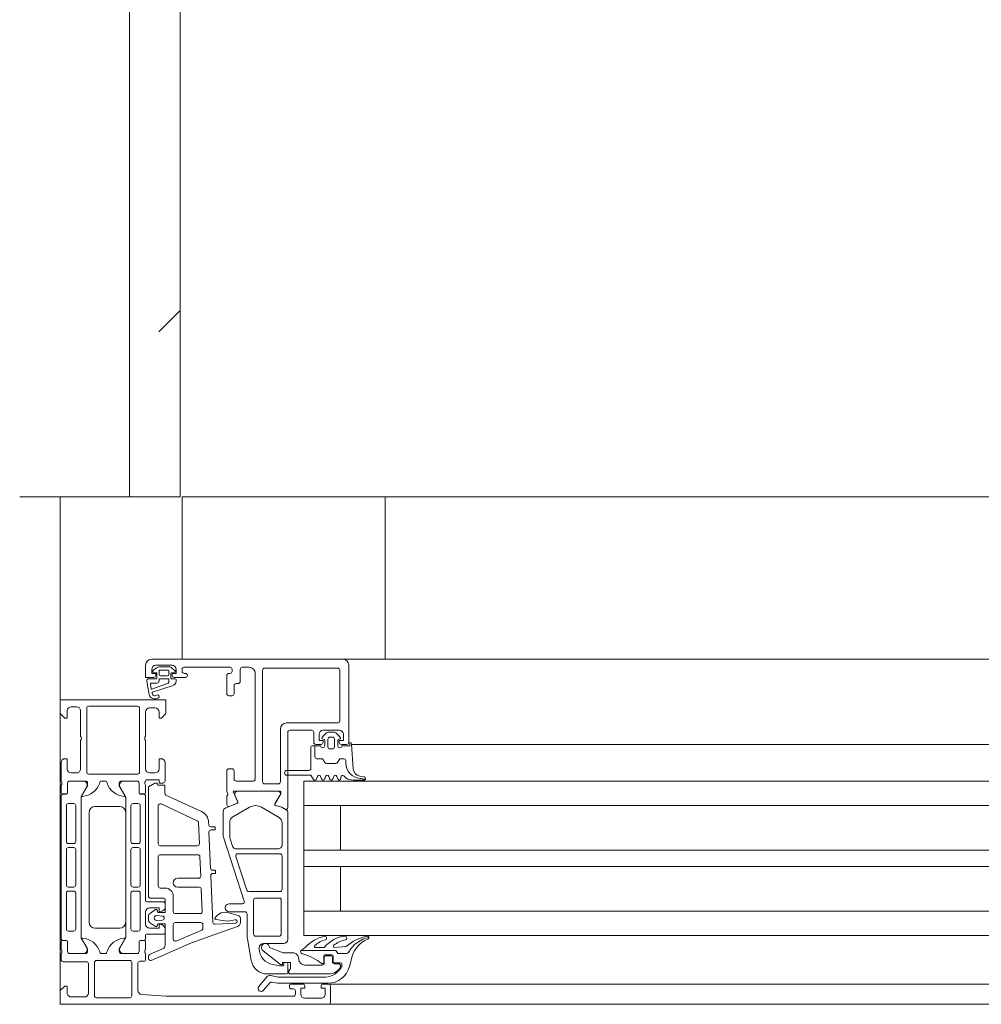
# Model space of a CAD drawing. Header units: millimetres. Extents: x -76482 to 3644, y -39128 to 75172.
# Tile 82 of 149: x -24090 to -23853, y -11550 to -11307. Entities that reach past the tile are written whole.
import ezdxf

# ---------------------------------------------------------------- set-up
doc = ezdxf.new("R2010")
doc.units = ezdxf.units.MM
for name, color, linetype, lineweight in [('Common Edges', 7, 'Continuous', 9), ('Cut Pattern', 7, 'Continuous', 9), ('Detail Items', 7, 'Continuous', 9), ('Walls-2', 7, 'Continuous', 18), ('Windows', 7, 'Continuous', 9), ('Windows-2', 7, 'Continuous', 18)]:
    doc.layers.add(name, color=color, linetype=linetype, lineweight=lineweight)

# ---------------------------------------------------------------- blocks, each defined once
blk = doc.blocks.new('Jaotusega aken 1 - A-02_-15435518-2_ korruse plaan')
at = {"layer": 'Detail Items'}
for p, q in [((-100, 150), (-325, 150)), ((-440, 65), (-440, 140)), ((-440, 65), (-440, 140)), ((-440, 140), (-419, 140)), ((-440, 65), (-440, 140)), ((-100, 129), (-325, 129)), ((-100, 119.96), (-325, 119.96)), ((-100, 113.96), (-325, 113.96)), ((-100, 102.96), (-325, 102.96)), ((-100, 98.96), (-325, 98.96)), ((-100, 87.96), (-325, 87.96)), ((-100, 81.96), (-325, 81.96)), ((-100, 70), (-325, 70)), ((440, 65), (-440, 65))]:
    blk.add_line(p, q, dxfattribs=at)
at = {"layer": 'Windows'}
for p, q in [((-370.5, 150), (-417.5, 150)), ((-416.5, 148.5), (-412.5, 148.5)), ((-413.22, 148.1), (-415.7, 148.1)), ((-409.5, 148), (-398.2, 148)), ((-395.2, 148), (-393.5, 148)), ((-370.5, 150), (-320, 150)), ((-369, 129.5), (-369, 148.5)), ((-416.31, 147.89), (-417.23, 147.18)), ((-417.15, 146.83), (-416.35, 146.64)), ((-416.2, 146.45), (-416.2, 145.35)), ((-415.7, 146.3), (-415.7, 147.1)), ((-415.5, 147.3), (-413.47, 147.3)), ((-413.67, 145.9), (-415.3, 145.9)), ((-413.27, 147.1), (-413.27, 146.3)), ((-412.8, 145.35), (-412.8, 146.45)), ((-412.65, 146.64), (-411.85, 146.77)), ((-411.76, 147.1), (-412.53, 147.83)), ((-410, 147), (-410, 147.5)), ((-409.2, 146.5), (-409.5, 146.5)), ((-399, 146), (-399, 141.5)), ((-398.2, 146.5), (-398.5, 146.5)), ((-397.7, 147.5), (-397.7, 147)), ((-395.7, 144.5), (-395.7, 147.5)), ((-392, 146.5), (-392, 120.5)), ((-390.2, 147.3), (-390.2, 119.8)), ((-371.7, 147.8), (-389.7, 147.8)), ((-371.2, 134.8), (-371.2, 147.3)), ((-418.73, 144.61), (-418.14, 141.29)), ((-416.35, 145.2), (-418.23, 145.2)), ((-417.6, 142.68), (-417.82, 143.89)), ((-417.62, 144.1), (-416.2, 144.1)), ((-413.45, 144.1), (-417.46, 142.61)), ((-417.29, 141.84), (-412.24, 143.56)), ((-415.7, 144.6), (-415.7, 145.1)), ((-415.6, 145.2), (-413.4, 145.2)), ((-413.3, 145.1), (-413.3, 144.29)), ((-411.8, 145.2), (-412.65, 145.2)), ((-412, 145.5), (-409.2, 145.5)), ((-411.5, 144.53), (-411.5, 144.9)), ((-397.2, 141.5), (-397.2, 143.5)), ((-396.7, 144), (-396.2, 144)), ((-398.5, 141), (-397.7, 141)), ((-437.3, 138.3), (-436, 138.3)), ((-421, 138.4), (-433, 138.4)), ((-435, 137.3), (-435, 131)), ((-433.5, 137.9), (-433.5, 122.2)), ((-420.5, 122.2), (-420.5, 137.9)), ((-419, 131), (-419, 137)), ((-418, 138), (-416.7, 138)), ((-384.3, 134.3), (-371.7, 134.3)), ((-385.8, 119.8), (-385.8, 132.8)), ((-383.5, 132.5), (-378.1, 132.5)), ((-377.6, 132), (-377.6, 129.5)), ((-375.51, 130.81), (-374.47, 131.85)), ((-375.3, 132.5), (-371.3, 132.5)), ((-374.12, 132), (-372.48, 132)), ((-372.13, 131.85), (-371.09, 130.81)), ((-435, 130), (-435, 123)), ((-419, 123), (-419, 130)), ((-377.1, 129), (-375.8, 129)), ((-375.2, 130.3), (-375.3, 130.3)), ((-374.9, 128.7), (-374.9, 130)), ((-374.1, 128.4), (-374.1, 130.3)), ((-373.6, 130.8), (-373, 130.8)), ((-372.5, 130.3), (-372.5, 128.4)), ((-371.7, 130), (-371.7, 128.7)), ((-371.3, 130.3), (-371.4, 130.3)), ((-370.8, 129), (-369.5, 129)), ((-368.3, 129.1), (-367.88, 123.03)), ((-368.29, 129), (-320, 129)), ((-378.3, 128.4), (-378.3, 123.1)), ((-373, 127.9), (-373.6, 127.9)), ((-439.8, 124.5), (-439.8, 120)), ((-414.2, 120), (-414.2, 124.5)), ((-436, 122), (-437.3, 122)), ((-433, 121.7), (-421, 121.7)), ((-416.7, 122), (-418, 122)), ((-397.7, 123), (-398.5, 123)), ((-397.2, 120.5), (-397.2, 122.5)), ((-378.8, 122.6), (-384.2, 122.6)), ((-439.8, 119), (-439.8, 117.1)), ((-439.6, 119.73), (-439.6, 119.27)), ((-438.2, 117.1), (-438.2, 119.5)), ((-438.19, 119.48), (-438.19, 117.08)), ((-437.7, 120), (-433.8, 120)), ((-434.21, 119.98), (-437.69, 119.98)), ((-429.8, 120), (-429, 120)), ((-425, 120), (-421.1, 120)), ((-421.11, 119.98), (-424.59, 119.98)), ((-420.61, 117.08), (-420.61, 119.48)), ((-420.6, 119.5), (-420.6, 117.1)), ((-419.2, 119.27), (-419.2, 119.73)), ((-419, 120), (-418.96, 120.15)), ((-419, 117.1), (-419, 119)), ((-392.5, 120), (-396.7, 120)), ((-389.7, 119.3), (-386.3, 119.3)), ((-376.91, 120.5), (-376.69, 121.1)), ((-375.91, 121.1), (-375.69, 120.5)), ((-374.91, 120.5), (-374.69, 121.1)), ((-373.91, 121.1), (-373.69, 120.5)), ((-372.91, 120.5), (-372.69, 121.1)), ((-371.91, 121.1), (-371.69, 120.5)), ((-370.9, 120.6), (-370.9, 121)), ((-367.91, 120.2), (-365.24, 120.2)), ((-366.26, 121.21), (-365.16, 120.99)), ((-439.5, 116.8), (-438.5, 116.8)), ((-438.49, 116.78), (-439.3, 116.78)), ((-434.83, 116.17), (-433.52, 118.45)), ((-425.29, 118.45), (-423.97, 116.17)), ((-419.5, 116.78), (-420.31, 116.78)), ((-420.3, 116.8), (-419.3, 116.8)), ((-405.22, 112.46), (-414.01, 116.55)), ((-396.32, 114.83), (-397.39, 117.22)), ((-397.21, 117.5), (-385.9, 117.5)), ((-397.01, 116.42), (-396.29, 114.82)), ((-386.42, 117.48), (-396.32, 117.48)), ((-387.16, 114.41), (-385.9, 116.58)), ((-439.8, 116.28), (-439.8, 81.2)), ((-438, 114.44), (-436.7, 114.44)), ((-434.9, 81.56), (-434.9, 115.92)), ((-423.9, 115.92), (-423.9, 81.56)), ((-422.1, 114.44), (-420.8, 114.44)), ((-419, 90.44), (-419, 116.28)), ((-415.19, 114.34), (-406.29, 110.2)), ((-396.4, 114.56), (-399.27, 113.4)), ((-399, 116.19), (-399, 114.12)), ((-398.45, 113.75), (-396.43, 114.57)), ((-438.5, 105.09), (-438.5, 113.94)), ((-436.2, 113.94), (-436.2, 105.09)), ((-432.9, 85.24), (-432.9, 112.24)), ((-431.4, 113.74), (-425.4, 113.74)), ((-423.9, 112.24), (-423.9, 85.24)), ((-422.6, 105.09), (-422.6, 113.94)), ((-420.3, 113.94), (-420.3, 105.09)), ((-415.9, 104.54), (-415.9, 113.89)), ((-399.9, 112.47), (-399.9, 106.77)), ((-393.45, 113.53), (-397.55, 111.16)), ((-386.15, 111.04), (-390.45, 113.53)), ((-384, 80.98), (-384, 112.49)), ((-320, 113.96), (-380, 113.96)), ((-406, 109.76), (-405.77, 104.56)), ((-403.47, 109.22), (-403.49, 109.87)), ((-398.3, 109.86), (-398.3, 106.37)), ((-385.4, 104.28), (-385.4, 109.74)), ((-403.01, 98.52), (-403.4, 107.42)), ((-402, 108.74), (-402.97, 108.74)), ((-402.9, 107.94), (-402, 107.94)), ((-401.9, 108.04), (-401.9, 108.64)), ((-436.7, 104.59), (-438, 104.59)), ((-420.8, 104.59), (-422.1, 104.59)), ((-399.8, 106.15), (-394.7, 90.43)), ((-398.2, 105.75), (-397.62, 103.97)), ((-438.5, 94.39), (-438.5, 103.09)), ((-438, 103.59), (-436.7, 103.59)), ((-436.2, 103.09), (-436.2, 94.39)), ((-422.6, 94.39), (-422.6, 103.09)), ((-422.1, 103.59), (-420.8, 103.59)), ((-420.3, 103.09), (-420.3, 94.39)), ((-406.27, 104.04), (-415.4, 104.04)), ((-396.67, 103.28), (-386.4, 103.28)), ((-385.9, 102.08), (-396.32, 102.08)), ((-415.9, 94.14), (-415.9, 101.34)), ((-415.4, 101.84), (-406.13, 101.84)), ((-405.63, 101.36), (-405.42, 96.56)), ((-396.8, 101.43), (-394.1, 93.13)), ((-385.4, 93.28), (-385.4, 101.58)), ((-401.9, 98.04), (-402.51, 98.04)), ((-402.43, 97.24), (-401.9, 97.24)), ((-401.8, 97.34), (-401.8, 97.94)), ((-405.92, 96.04), (-411.1, 96.04)), ((-402.42, 85.18), (-402.93, 96.72)), ((-438.5, 83.54), (-438.5, 92.39)), ((-436.7, 93.89), (-438, 93.89)), ((-438, 92.89), (-436.7, 92.89)), ((-436.2, 92.39), (-436.2, 83.54)), ((-422.6, 83.54), (-422.6, 92.39)), ((-420.8, 93.89), (-422.1, 93.89)), ((-422.1, 92.89), (-420.8, 92.89)), ((-420.3, 92.39), (-420.3, 83.54)), ((-414.2, 93.64), (-415.4, 93.64)), ((-411.1, 93.84), (-405.78, 93.84)), ((-405.29, 93.36), (-405.05, 87.86)), ((-393.62, 92.78), (-385.9, 92.78)), ((-414.7, 90.24), (-418.8, 90.24)), ((-417.8, 91.14), (-414.5, 91.14)), ((-414.2, 88.91), (-414.2, 89.74)), ((-412.2, 87.84), (-412.2, 91.64)), ((-395.17, 89.78), (-398.4, 89.78)), ((-392.4, 90.68), (-392.4, 82.28)), ((-386.1, 91.18), (-391.9, 91.18)), ((-385.6, 82.28), (-385.6, 90.68)), ((-419, 84.74), (-419, 87.74)), ((-416.53, 88.32), (-417.8, 87.47)), ((-405.54, 87.34), (-411.7, 87.34)), ((-396.24, 86.88), (-398.49, 87.52)), ((-398.4, 87.78), (-394.5, 87.78)), ((-320, 87.96), (-380, 87.96)), ((-418.3, 86.6), (-418.3, 85.88)), ((-417.8, 85.01), (-416.53, 84.16)), ((-416.25, 86.84), (-414.86, 86.74)), ((-414.86, 85.74), (-416.25, 85.64)), ((-405.4, 85.14), (-411.7, 85.14)), ((-396.75, 84.99), (-401.89, 84.7)), ((-395.61, 85.14), (-395.61, 86.2)), ((-394, 87.28), (-394, 81.99)), ((-436.7, 83.04), (-438, 83.04)), ((-425.4, 83.74), (-431.4, 83.74)), ((-420.8, 83.04), (-422.1, 83.04)), ((-414.2, 82.74), (-414.2, 83.57)), ((-412.2, 84.64), (-412.2, 81.05)), ((-411.5, 80.59), (-405.17, 83.3)), ((-404.87, 83.79), (-404.91, 84.66)), ((-439.8, 78.5), (-439.8, 80.4)), ((-439.5, 80.7), (-438.5, 80.7)), ((-439.3, 80.7), (-438.49, 80.7)), ((-438.2, 80.4), (-438.2, 78)), ((-438.19, 80.4), (-438.19, 78)), ((-433.51, 79.03), (-434.83, 81.31)), ((-423.97, 81.31), (-425.28, 79.03)), ((-420.61, 78), (-420.61, 80.4)), ((-420.6, 78), (-420.6, 80.4)), ((-420.31, 80.7), (-419.5, 80.7)), ((-420.3, 80.7), (-419.3, 80.7)), ((-419, 81.2), (-419, 82.04)), ((-419, 80.4), (-419, 78.5)), ((-418.8, 82.24), (-414.7, 82.24)), ((-393.92, 81.12), (-392.98, 75.79)), ((-391.9, 81.78), (-386.1, 81.78)), ((-439.6, 77.77), (-439.6, 78.23)), ((-419.2, 78.23), (-419.2, 77.77)), ((-414.8, 78.7), (-418, 77.3)), ((-391, 78.72), (-391, 78.98)), ((-390, 79.98), (-385, 79.98)), ((-372.45, 78.28), (-380.73, 78.28)), ((-377.1, 78.98), (-375.24, 78.98)), ((-371.85, 77.73), (-372.02, 78.03)), ((-439.8, 76), (-439.8, 77.5)), ((-433.6, 75.5), (-439.3, 75.5)), ((-437.7, 77.5), (-433.8, 77.5)), ((-437.69, 77.5), (-434.21, 77.5)), ((-431.6, 75.3), (-431.6, 67.1)), ((-422.9, 75.8), (-431.1, 75.8)), ((-429.8, 77.5), (-429, 77.5)), ((-425, 77.5), (-421.1, 77.5)), ((-424.59, 77.5), (-421.11, 77.5)), ((-422.4, 67.1), (-422.4, 75.3)), ((-419.5, 75.6), (-420.4, 75.6)), ((-419, 77.5), (-419, 76.1)), ((-418.3, 76.84), (-418.3, 76.29)), ((-384.2, 75.28), (-384.8, 75.28)), ((-375.15, 76.88), (-375.15, 75.32)), ((-375, 75.18), (-375, 76.48)), ((-373.15, 77.18), (-374.85, 77.18)), ((-374.5, 76.98), (-373.5, 76.98)), ((-373, 76.48), (-373, 75.48)), ((-372.85, 75.48), (-372.85, 76.88)), ((-371, 75.18), (-372.55, 75.18)), ((-369.78, 77.48), (-371.41, 77.48)), ((-433.1, 67.8), (-433.1, 75)), ((-420.9, 75.1), (-420.9, 68.43)), ((-385, 75.08), (-385, 74.68)), ((-384, 72.78), (-384, 75.08)), ((-379.8, 74.68), (-375.5, 74.68)), ((-372.5, 74.98), (-371.5, 74.98)), ((-371, 74.48), (-371, 74.25)), ((-370.7, 74.35), (-370.7, 74.88)), ((-391.11, 69.42), (-389.15, 71.73)), ((-389.04, 72.48), (-384.3, 72.48)), ((-388.39, 70.3), (-389.97, 68.45)), ((-383.6, 69.3), (-383.6, 69.5)), ((-383.1, 70), (-380.3, 70)), ((-382.6, 68.8), (-383.1, 68.8)), ((-382.1, 67.5), (-382.1, 68.3)), ((-375.3, 70), (-374, 70)), ((-374, 70), (-320, 70)), ((-373.5, 69.5), (-373.5, 65.5)), ((-437.3, 66.8), (-434.1, 66.8)), ((-431.1, 66.6), (-422.9, 66.6)), ((-379.8, 66.5), (-375.8, 66.5)), ((-374, 65), (-320, 65))]:
    blk.add_line(p, q, dxfattribs=at)
at = {"layer": 'Windows', "flags": 128}
for points in [[(-419, 148.5), (-419, 145.5), (-417, 145.5)], [(-416.5, 146), (-416.5, 146.5), (-417.5, 146.5), (-417.5, 147.5)], [(-411.5, 147.5), (-411.5, 146.5), (-412.5, 146.5), (-412.5, 146)], [(-415.7, 137), (-415.7, 135.5), (-415.1, 135.5), (-414, 136.6), (-414, 140), (-440, 140), (-440, 136.6), (-438.9, 135.5), (-438.3, 135.5), (-438.3, 137.3)], [(-384, 113.4), (-384, 117.51), (-384, 132)], [(-375.3, 129.5), (-375.3, 130), (-376.3, 130), (-376.3, 131.5)], [(-370.3, 131.5), (-370.3, 130), (-371.3, 130), (-371.3, 129.5)], [(-378, 128.7), (-377.3, 128.7), (-377.3, 126), (-377.3, 128.7), (-375.9, 128.7)], [(-370.7, 128.7), (-368.7, 128.7), (-368.7, 129.5)], [(-438.3, 123), (-438.3, 125.5), (-438.8, 125.5)], [(-415.2, 125.5), (-415.7, 125.5), (-415.7, 123)], [(-399, 122.5), (-399, 117.5), (-398.78, 116.74)], [(-384.2, 121.4), (-378.3, 121.4), (-377.65, 120.4)], [(-433.3, 119.5), (-433.3, 118.8), (-434.69, 116.4)], [(-424.11, 116.4), (-425.5, 118.8), (-425.5, 119.5)], [(-418.7, 120.3), (-415.7, 120.3), (-415.7, 119.5), (-414.7, 119.5)], [(-416.75, 119.43), (-418.3, 118.54), (-418.3, 91.64)], [(-414.3, 117.01), (-414.3, 119), (-416, 119)], [(-320, 119.96), (-380, 119.96), (-380, 81.96), (-320, 81.96)], [(-385.7, 117.31), (-385.7, 116.88), (-387.13, 114.42)], [(-384.15, 112.77), (-385.47, 113.53), (-386.98, 113.97)], [(-386.96, 113.98), (-385.46, 113.55), (-384.6, 113.05)], [(-371, 113.96), (-371, 102.96), (-380, 102.96), (-320, 102.96)], [(-371, 87.96), (-371, 98.96), (-380, 98.96), (-320, 98.96)], [(-414.2, 90.84), (-414.2, 87.64), (-416, 87.64), (-416.14, 88.16)], [(-418, 88.74), (-415.7, 88.74), (-415.7, 87.74), (-414.94, 87.94)], [(-401.68, 85.9), (-398.83, 85.5), (-396.95, 85.8), (-396.72, 85.8)], [(-414.94, 84.54), (-415.7, 84.74), (-415.7, 83.74), (-418, 83.74)], [(-417.6, 75.83), (-407.7, 80.17), (-399.65, 83.05), (-396.41, 84.15)], [(-416.14, 84.33), (-416, 84.84), (-414.2, 84.84), (-414.2, 79.61)], [(-433.3, 78), (-433.3, 78.7), (-434.69, 81.1)], [(-424.11, 81.1), (-425.5, 78.7), (-425.5, 78)], [(-374, 72.48), (-383.7, 72.48), (-383.7, 73.28), (-383.35, 73.78), (-383.35, 75.28), (-385.3, 75.28), (-385.3, 74.78), (-385.8, 74.78), (-390.09, 78.17)], [(-388.5, 78.98), (-385.1, 77.68), (-382.8, 77.68)], [(-372.44, 79.02), (-369.72, 79.26), (-369.53, 79.31)], [(-368.22, 76.62), (-368.58, 75.21), (-368.79, 74.35)], [(-385.2, 74.48), (-386, 74.48), (-387.69, 74.78)], [(-388.18, 72.06), (-386.39, 71.68), (-374.68, 71.68)], [(-374.13, 70.18), (-386.54, 70.18), (-387.91, 70.47)], [(-374, 65), (-440, 65), (-440, 68.4), (-438.9, 69.5), (-438.3, 69.5), (-438.3, 67.8)], [(-379.8, 69.5), (-379.8, 69), (-380.8, 69), (-380.8, 67.5)], [(-374.8, 67.5), (-374.8, 69), (-375.8, 69), (-375.8, 69.5)], [(-419.94, 67.43), (-413.9, 67), (-382.6, 67)]]:
    blk.add_lwpolyline(points, dxfattribs=at)
for points in [[(-376.8, 125.5), (-375.69, 125.5)], [(-375.26, 125.25), (-374.85, 124.55)], [(-374.42, 124.3), (-372.18, 124.3)], [(-371.75, 124.55), (-371.34, 125.25)], [(-370.91, 125.5), (-370.14, 125.5)], [(-369.7, 125.06), (-369.7, 124.44)], [(-365.26, 120.42), (-364.99, 120.28)]]:
    blk.add_lwpolyline(points, close=True, dxfattribs=at)
at = {"layer": 'Windows'}
for centre, radius, start, end in [((-417.5, 148.5), 1.5, 90.0023, 179.9977), ((-416.5, 147.5), 1, 90.0037, 179.9963), ((-415.7, 147.1), 1, 90, 127.8278), ((-413.22, 147.1), 1, 46.8814, 90), ((-412.5, 147.5), 1, 0.0017, 89.9983), ((-409.5, 147.5), 0.5, 90.0078, 179.9922), ((-398.2, 147.5), 0.5, 0.0025, 89.9975), ((-395.2, 147.5), 0.5, 90.0063, 179.9937), ((-393.5, 146.5), 1.5, 359.9988, 90.0012), ((-370.5, 148.5), 1.5, 359.9989, 90.0011), ((-417.1, 147.02), 0.2, 130.0023, 254.9985), ((-417, 146), 0.5, 269.9971, 0.0029), ((-416.4, 146.45), 0.2, 0.0028, 74.9971), ((-415.5, 147.1), 0.2, 89.9998, 180.0002), ((-415.3, 146.3), 0.4, 179.999, 270.0004), ((-413.67, 146.3), 0.4, 270.002, 359.9987), ((-413.47, 147.1), 0.2, 359.9995, 90.0013), ((-412.6, 146.45), 0.2, 105.0023, 179.9974), ((-412, 146), 0.5, 180.0006, 269.9994), ((-411.9, 146.96), 0.2, 284.9898, 45.0075), ((-409.5, 147), 0.5, 180.0012, 269.9988), ((-409.2, 146), 0.5, 270, 90), ((-398.5, 146), 0.5, 90.0072, 179.9928), ((-398.2, 147), 0.5, 269.9928, 0.0072), ((-389.7, 147.3), 0.5, 89.9971, 180.0029), ((-371.7, 147.3), 0.5, 359.9971, 90.0029), ((-418.23, 144.7), 0.5, 89.9998, 189.9336), ((-417.62, 143.9), 0.2, 89.999, 181.8649), ((-416.35, 145.35), 0.15, 269.9961, 0.0039), ((-416.2, 144.6), 0.498, 269.7452, 0.1926), ((-415.6, 145.1), 0.1, 89.9913, 180.0081), ((-413.5, 144.29), 0.2, 285.6886, 359.9976), ((-413.4, 145.1), 0.1, 0.0015, 89.9985), ((-412.65, 145.35), 0.15, 179.9951, 270.0049), ((-412.5, 144.53), 1, 284.959, 0.0005), ((-411.8, 144.9), 0.3, 0.004, 89.9968), ((-396.7, 143.5), 0.5, 90.0078, 179.9922), ((-396.2, 144.5), 0.5, 269.9928, 0.0072), ((-416.7, 141.7), 1.5, 195.7069, 305.0876), ((-417.5, 142.7), 0.1, 190.3223, 290.3122), ((-417.24, 141.7), 0.15, 109.0162, 187.496), ((-416.7, 141.68), 0.686, 180.4843, 306.1412), ((-416.07, 140.8), 0.4, 305.088, 125.088), ((-398.5, 141.5), 0.5, 180.0006, 269.9994), ((-397.7, 141.5), 0.5, 269.9971, 0.0029), ((-437.3, 137.3), 1, 90.0033, 179.9968), ((-436, 137.3), 1, 0.0003, 89.9997), ((-433, 137.9), 0.5, 90.0003, 179.9997), ((-421, 137.9), 0.5, 0.0003, 89.9997), ((-418, 137), 1, 90.0031, 179.9973), ((-416.7, 137), 1, 0.0054, 89.995), ((-384.3, 132.8), 1.5, 90, 180), ((-371.7, 134.8), 0.5, 270.0025, 359.9975), ((-435.53, 130.5), 0.725, 316.3959, 43.6041), ((-418.48, 130.5), 0.725, 136.3884, 223.6116), ((-383.5, 132), 0.5, 90, 180.0203), ((-378.1, 132), 0.5, 0, 90), ((-375.3, 131.5), 1, 90.0018, 179.9982), ((-374.12, 131.5), 0.5, 90, 135.0277), ((-372.48, 131.5), 0.5, 44.9798, 90), ((-371.3, 131.5), 1, 0.004, 89.996), ((-378, 128.4), 0.3, 90, 179.9996), ((-377.1, 129.5), 0.5, 180, 270), ((-375.4, 128.7), 0.5, 180.0006, 0.0006), ((-375.8, 129.5), 0.5, 269.9976, 0.0024), ((-375.3, 130.6), 0.3, 134.9981, 270.0001), ((-375.2, 130), 0.3, 0, 90), ((-373.6, 130.3), 0.5, 89.9979, 180.0021), ((-373, 130.3), 0.5, 359.9979, 90.0021), ((-371.4, 130), 0.3, 90, 180), ((-371.2, 128.7), 0.5, 180, 0), ((-371.3, 130.6), 0.3, 270.0055, 44.9966), ((-370.8, 129.5), 0.5, 179.9971, 270.0029), ((-369.5, 129.5), 0.5, 270.0006, 359.9994), ((-368.7, 129.1), 0.4, 0.0006, 89.9999), ((-373.6, 128.4), 0.5, 179.9989, 270.0011), ((-373, 128.4), 0.5, 269.9989, 0.0011), ((-438.8, 124.5), 1, 90.002, 179.998), ((-415.2, 124.5), 1, 0.005, 89.995), ((-376.8, 126), 0.5, 180, 270), ((-376.8, 126), 0.5, 180, 270), ((-375.69, 125), 0.5, 30, 90), ((-375.69, 125), 0.5, 30, 90), ((-374.42, 124.8), 0.5, 210, 270), ((-374.42, 124.8), 0.5, 210, 270), ((-372.18, 124.8), 0.5, 270, 330), ((-372.18, 124.8), 0.5, 270, 330), ((-370.91, 125), 0.5, 90, 150), ((-370.91, 125), 0.5, 90, 150), ((-370.14, 125.06), 0.437, 0, 90), ((-370.14, 125.06), 0.437, 0, 90), ((-365.88, 124.44), 3.82, 180, 265.8482), ((-365.88, 124.44), 3.82, 180, 265.8482), ((-437.3, 123), 1, 180.0011, 269.9988), ((-436, 123), 1, 269.9982, 0.0018), ((-433, 122.2), 0.5, 180.0003, 269.9997), ((-421, 122.2), 0.5, 270.0003, 359.9997), ((-418, 123), 1, 180.0034, 269.9966), ((-416.7, 123), 1, 270.005, 359.995), ((-398.5, 122.5), 0.5, 90.0061, 179.9939), ((-397.7, 122.5), 0.5, 0.0025, 89.9975), ((-384.2, 122), 0.6, 90, 270), ((-378.8, 123.1), 0.5, 270.0003, 359.9996), ((-376.3, 121), 0.4, 15.0002, 164.9998), ((-374.3, 121), 0.4, 15.0002, 164.9998), ((-372.3, 121), 0.4, 15.0002, 164.9998), ((-370.5, 121), 0.4, 40.3208, 180), ((-367.91, 123.2), 3, 220.3198, 270.0013), ((-365.88, 123.17), 2, 184, 258.9975), ((-439.88, 119.73), 0.278, 358.8177, 73.6558), ((-439.88, 119.27), 0.279, 286.435, 1.1534), ((-437.7, 119.5), 0.5, 90.0031, 179.9969), ((-437.69, 119.48), 0.5, 90.0018, 180.0024), ((-434.92, 121.07), 4.88, 274.5692, 341.2678), ((-434.36, 118.99), 1, 327.2751, 81.8205), ((-433.8, 119.5), 0.5, 359.9994, 90.0015), ((-429.8, 119.5), 0.5, 90, 180), ((-429, 119.5), 0.5, 359.9996, 90.0004), ((-423.88, 121.07), 4.88, 198.7622, 265.4008), ((-425, 119.5), 0.5, 89.9985, 180.0006), ((-424.44, 118.99), 1, 98.1837, 212.7291), ((-421.11, 119.48), 0.5, 0.0018, 90.0024), ((-421.1, 119.5), 0.5, 0.0031, 89.9969), ((-418.88, 119.7), 0.319, 111.7645, 175.8177), ((-418.88, 119.3), 0.319, 184.1884, 248.2232), ((-418.7, 120), 0.299, 89.8779, 150.0419), ((-416.5, 119), 0.5, 360, 120), ((-414.7, 120), 0.5, 269.9965, 0.0026), ((-396.7, 120.5), 0.5, 180.0006, 269.9994), ((-392.5, 120.5), 0.5, 269.9976, 0.0024), ((-389.7, 119.8), 0.5, 180, 270), ((-386.3, 119.8), 0.5, 270, 0), ((-377.3, 120.6), 0.4, 209.9997, 345.0005), ((-375.3, 120.6), 0.4, 194.9996, 345.0004), ((-373.3, 120.6), 0.4, 194.9996, 345.0004), ((-371.3, 120.6), 0.4, 194.9997, 0.0002), ((-366.49, 117.22), 3.43, 68.9463, 84.3989), ((-366.49, 117.22), 3.43, 68.9463, 84.3989), ((-365.24, 120.6), 0.4, 269.9191, 307.9861), ((-365.24, 120.6), 0.4, 307.9861, 78.9894), ((-439.5, 117.1), 0.3, 180, 270), ((-439.3, 116.28), 0.5, 90.0018, 180.0024), ((-438.5, 117.1), 0.3, 270, 0), ((-438.49, 117.08), 0.3, 270.0021, 0.0021), ((-420.31, 117.08), 0.3, 180.0021, 270.0021), ((-420.3, 117.1), 0.3, 180, 270), ((-419.5, 116.28), 0.5, 0.0018, 90.0024), ((-419.3, 117.1), 0.3, 270, 0), ((-413.8, 117.01), 0.5, 180, 245), ((-398.7, 116.19), 0.3, 127.9048, 180), ((-399.07, 116.66), 0.3, 307.9048, 16), ((-397.21, 117.3), 0.2, 89.18, 204.141), ((-396.32, 116.73), 0.75, 90, 204.141), ((-386.42, 116.88), 0.6, 329.857, 90), ((-385.89, 117.31), 0.192, 358.9556, 92.5222), ((-438, 113.94), 0.5, 90, 180), ((-436.7, 113.94), 0.5, 360, 90), ((-434.4, 115.92), 0.5, 150.0021, 180.002), ((-434.56, 116.34), 0.137, 154.9388, 284.9266), ((-424.24, 116.34), 0.137, 255.7277, 24.4068), ((-424.4, 115.92), 0.5, 0.0021, 30.0021), ((-422.1, 113.94), 0.5, 89.9996, 180.0004), ((-420.8, 113.94), 0.5, 0, 90.0019), ((-415.4, 113.89), 0.5, 65, 180), ((-398.6, 114.12), 0.4, 180, 291.9738), ((-396.5, 114.75), 0.2, 291.9738, 24.141), ((-396.47, 114.74), 0.2, 291.9738, 24.141), ((-386.9, 114.26), 0.3, 149.857, 254), ((-386.87, 114.27), 0.3, 149.8208, 254), ((-431.4, 112.24), 1.5, 90, 180), ((-425.4, 112.24), 1.5, 0, 90), ((-406.49, 109.74), 3, 2.5, 65), ((-398.9, 112.47), 1, 111.9738, 179.9981), ((-391.95, 110.93), 3, 60, 120), ((-384.4, 113.4), 0.4, 240, 0), ((-384.3, 112.51), 0.3, 356.1862, 60), ((-406.5, 109.74), 0.5, 2.5, 65), ((-402.97, 109.24), 0.5, 182.5, 270), ((-396.8, 109.86), 1.5, 120, 180), ((-386.9, 109.74), 1.5, 360, 60), ((-402.9, 107.44), 0.5, 90, 182.5), ((-402, 108.64), 0.1, 0, 90), ((-402, 108.04), 0.1, 270, 360), ((-397.9, 106.77), 2, 179.9981, 198), ((-438, 105.09), 0.5, 180, 270.0019), ((-436.7, 105.09), 0.5, 269.9996, 0.0004), ((-422.1, 105.09), 0.5, 179.9996, 270.0004), ((-420.8, 105.09), 0.5, 269.9981, 360), ((-415.4, 104.54), 0.5, 180, 270), ((-406.27, 104.54), 0.5, 270, 2.5), ((-396.3, 106.37), 2, 180, 198), ((-386.4, 104.28), 1, 270, 360), ((-438, 103.09), 0.5, 90, 180), ((-436.7, 103.09), 0.5, 360, 90), ((-422.1, 103.09), 0.5, 90, 180), ((-420.8, 103.09), 0.5, 0, 90), ((-396.67, 104.28), 1, 198, 270), ((-396.32, 101.58), 0.5, 90, 198), ((-385.9, 101.58), 0.5, 360, 90), ((-415.4, 101.34), 0.5, 90, 180), ((-406.13, 101.34), 0.5, 2.5, 90), ((-402.51, 98.54), 0.5, 182.5337, 270), ((-402.43, 96.74), 0.5, 90, 182.5337), ((-401.9, 97.94), 0.1, 0, 90), ((-401.9, 97.34), 0.1, 270, 360), ((-411.1, 94.94), 1.1, 90, 270), ((-405.92, 96.54), 0.5, 270, 2.5), ((-438, 94.39), 0.5, 180, 270), ((-438, 92.39), 0.5, 89.9981, 180), ((-436.7, 94.39), 0.5, 270, 360), ((-436.7, 92.39), 0.5, 359.9996, 90.0004), ((-422.1, 94.39), 0.5, 180, 270), ((-422.1, 92.39), 0.5, 89.9996, 180.0004), ((-420.8, 94.39), 0.5, 270, 0), ((-420.8, 92.39), 0.5, 0, 90.0019), ((-415.4, 94.14), 0.5, 180, 270), ((-414.2, 91.64), 2, 0, 90), ((-405.78, 93.34), 0.5, 2.5, 90), ((-393.62, 93.28), 0.5, 198, 270), ((-385.9, 93.28), 0.5, 270, 0), ((-418.8, 90.45), 0.204, 181.1559, 269.5149), ((-417.8, 91.64), 0.5, 180, 270), ((-414.7, 89.74), 0.5, 0, 90), ((-414.5, 90.84), 0.3, 0, 90), ((-398.4, 88.78), 1, 90, 270), ((-395.17, 90.28), 0.5, 270, 18), ((-391.9, 90.68), 0.5, 90, 180), ((-386.1, 90.68), 0.5, 0, 90), ((-418, 87.74), 1, 90.0975, 179.7701), ((-417.3, 86.6), 1, 119.9913, 179.9881), ((-416.41, 88.04), 0.3, 22.4987, 112.5025), ((-415.2, 88.91), 1, 285, 360), ((-411.7, 87.84), 0.5, 180, 270), ((-405.54, 87.84), 0.5, 270, 2.5), ((-399.42, 84.66), 3, 71.9916, 145.4023), ((-394.5, 87.28), 0.5, 0, 90), ((-431.4, 85.24), 1.5, 180, 270), ((-425.4, 85.24), 1.5, 270, 0), ((-417.3, 85.88), 1, 179.9924, 240.0092), ((-416.3, 86.24), 0.6, 85.9039, 274.0961), ((-414.9, 86.24), 0.5, 274.0961, 85.9039), ((-411.7, 84.64), 0.5, 90, 180), ((-405.4, 84.64), 0.5, 2.5, 90), ((-401.92, 85.2), 0.5, 182.5, 273.2172), ((-401.64, 86.2), 0.3, 145.4023, 262.0003), ((-396.87, 85.4), 0.426, 285.7249, 69.241), ((-396.79, 85.27), 1.19, 288.6556, 353.7503), ((-396.4, 86.11), 0.792, 6.7983, 78.2723), ((-438, 83.54), 0.5, 180, 270.0019), ((-436.7, 83.54), 0.5, 269.9996, 0.0004), ((-422.1, 83.54), 0.5, 180, 270), ((-420.8, 83.54), 0.5, 270, 0), ((-418, 84.75), 1, 180.2341, 269.9025), ((-416.41, 84.44), 0.3, 247.4963, 337.5063), ((-415.2, 83.57), 1, 0, 75), ((-414.7, 82.74), 0.5, 270, 0), ((-405.37, 83.76), 0.5, 293.2181, 2.5), ((-439.3, 81.2), 0.5, 180.0018, 270.0024), ((-439.5, 80.4), 0.3, 90, 180), ((-438.5, 80.4), 0.3, 0, 90), ((-438.49, 80.4), 0.3, 0.0021, 90.0021), ((-434.4, 81.56), 0.5, 180.0021, 210.0021), ((-434.56, 81.16), 0.137, 75.7228, 204.4117), ((-434.92, 76.43), 4.88, 18.7622, 85.4008), ((-423.88, 76.43), 4.88, 94.569, 161.268), ((-424.24, 81.16), 0.137, 334.9425, 104.923), ((-424.4, 81.56), 0.5, 330.0021, 0.002), ((-420.31, 80.4), 0.3, 90.0021, 180.0021), ((-420.3, 80.4), 0.3, 90, 180), ((-419.5, 81.2), 0.5, 270.0018, 0.0024), ((-419.3, 80.4), 0.3, 0, 90), ((-418.8, 82.04), 0.2, 90, 180), ((-411.7, 81.05), 0.5, 180, 293.2181), ((-389, 81.99), 5, 180, 190), ((-391.9, 82.28), 0.5, 180, 270), ((-386.1, 82.28), 0.5, 270, 0), ((-385, 80.98), 1, 270, 0), ((-372.97, 72.95), 9.05, 103.3434, 137.2067), ((-373.53, 75.41), 5.57, 102.1911, 132.6422), ((-374.92, 81.29), 0.49, 295.1172, 107.014), ((-369.25, 74.56), 7.25, 95.6216, 140.5925), ((-368.67, 74.64), 6.32, 100.48, 129.031), ((-369.9, 81.32), 0.465, 279.708, 97.5282), ((-362.29, 70.86), 11.13, 101.5576, 130.587), ((-362.6, 74.32), 7.3, 101.2856, 149.9496), ((-362.04, 75.03), 6.38, 110.5018, 165.5475), ((-364.41, 81.38), 0.4, 290.5018, 105.0013), ((-439.88, 78.23), 0.279, 358.8466, 73.565), ((-439.88, 77.77), 0.279, 286.4528, 1.1474), ((-437.7, 78), 0.5, 180.0031, 270.1114), ((-437.69, 78), 0.5, 180.0018, 270.0024), ((-434.36, 78.49), 1, 278.1837, 32.7291), ((-433.8, 78), 0.5, 269.9985, 0.0006), ((-429.8, 78), 0.5, 179.9989, 270.0011), ((-429, 78), 0.5, 270, 360), ((-425, 78), 0.5, 179.9994, 270.0015), ((-424.44, 78.49), 1, 147.2751, 261.8205), ((-421.11, 78), 0.5, 270.0018, 0.0024), ((-421.1, 78), 0.5, 270.0031, 359.9969), ((-418.88, 78.2), 0.319, 111.7643, 175.8241), ((-418.88, 77.8), 0.319, 184.182, 248.2376), ((-415.2, 79.61), 1, 293.6316, 360), ((-390, 78.98), 1, 90, 180), ((-387, 78.72), 4, 180, 260), ((-389.5, 78.98), 1, 0, 234), ((-382.8, 76.18), 1.5, 359.9705, 90.0295), ((-380.35, 77.96), 0.5, 114.7549, 257.0824), ((-381.82, 81.14), 3, 294.7549, 317.2067), ((-377.1, 79.28), 0.3, 132.6422, 270), ((-375.24, 79.48), 0.5, 270, 320.5925), ((-372.46, 79.32), 0.3, 129.031, 275.0024), ((-372.45, 77.78), 0.5, 30, 90), ((-371.41, 77.98), 0.5, 210, 270), ((-369.78, 78.48), 1, 270, 329.9496), ((-439.3, 76), 0.5, 180.0003, 269.9996), ((-433.6, 75), 0.5, 359.9996, 90.0004), ((-431.1, 75.3), 0.5, 90, 180), ((-422.9, 75.3), 0.5, 0, 90), ((-420.4, 75.1), 0.5, 90, 180), ((-419.5, 76.1), 0.5, 270, 0), ((-417.8, 76.84), 0.5, 113.9209, 180.0665), ((-417.8, 76.29), 0.5, 180.0665, 293.362), ((-389.04, 76.48), 4, 190, 270), ((-384.8, 75.08), 0.2, 90, 180), ((-384.2, 75.08), 0.2, 0, 90), ((-379.8, 76.18), 1.5, 179.9703, 270.0297), ((-384.16, 63.97), 14, 51.9244, 74.6983), ((-375.45, 75.28), 0.303, 256.5165, 6.2265), ((-375.5, 75.18), 0.5, 269.9702, 0.0298), ((-374.85, 76.88), 0.3, 90.0015, 179.9956), ((-374.5, 76.48), 0.5, 89.9704, 180.0296), ((-373.5, 76.48), 0.5, 359.9704, 90.0296), ((-373.15, 76.88), 0.3, 0.0004, 89.9996), ((-372.5, 75.48), 0.5, 179.9702, 270.0298), ((-372.55, 75.48), 0.3, 180.0044, 269.9985), ((-371, 74.88), 0.3, 359.9996, 90), ((-385.2, 74.68), 0.2, 270, 0), ((-384.3, 72.78), 0.3, 270, 360), ((-375.11, 76.7), 5.04, 274.9645, 330.2082), ((-374.13, 75.68), 5.5, 270, 346), ((-374, 76.08), 3.6, 270, 323.7507), ((-371.5, 74.48), 0.5, 359.9711, 90.0291), ((-371.5, 74.25), 0.5, 323.7507, 360), ((-371, 74.35), 0.3, 330.2082, 359.9996), ((-388.39, 71.08), 1, 78.0848, 139.7163), ((-388.01, 69.98), 0.5, 78.0848, 139.7163), ((-419.9, 68.43), 1, 180, 267.796), ((-390.54, 68.93), 0.75, 139.7163, 319.7163), ((-383.1, 69.5), 0.5, 90, 180), ((-383.1, 69.3), 0.5, 180, 270), ((-382.6, 68.3), 0.5, 0.004, 89.996), ((-380.3, 69.5), 0.5, 359.9934, 90.0066), ((-375.3, 69.5), 0.5, 90.0042, 179.9958), ((-374, 69.5), 0.5, 0.0077, 89.9923), ((-437.3, 67.8), 1, 179.9982, 270.0018), ((-434.1, 67.8), 1, 270.0011, 359.9989), ((-431.1, 67.1), 0.5, 180, 270), ((-422.9, 67.1), 0.5, 270, 0), ((-382.6, 67.5), 0.5, 270.0019, 359.9981), ((-379.8, 67.5), 1, 180.0044, 269.9956), ((-375.8, 67.5), 1, 269.9979, 0.0021), ((-374, 65.5), 0.5, 270.0077, 359.9923)]:
    blk.add_arc(centre, radius, start, end, dxfattribs=at)
at = {"layer": 'Windows-2'}
for p, q in [((-440, 140), (-440, 190)), ((-410, 190), (-410, 149.89)), ((-410, 149.89), (-410, 190)), ((-410, 190), (-360, 190)), ((-360, 150), (-360, 190)), ((-360, 190), (360, 190)), ((-360, 190), (-360, 150))]:
    blk.add_line(p, q, dxfattribs=at)

msp = doc.modelspace()

# ---------------------------------------------------------------- hatches: boundary and pattern name
at = {"layer": 'Cut Pattern'}
h = msp.add_hatch(dxfattribs=at)
h.set_pattern_fill('FP_1', color=256, style=0, pattern_type=2)
h.set_pattern_definition([(45, (0, 0), (0, 98.99495), [70, -70])])
h.paths.add_polyline_path([(-24063, -11425), (-24050.5, -11425), (-24050.5, -11210.5), (-24063, -11210.5)])

# ---------------------------------------------------------------- linework, layer by layer
at = {"layer": 'Common Edges'}
msp.add_line((-24063, -11425), (-24063, -11210.5), dxfattribs=at)
at = {"layer": 'Walls-2'}
for p, q in [((-24050.5, -11425), (-24050.5, -11210.5)), ((-24090, -11425), (-24050.5, -11425))]:
    msp.add_line(p, q, dxfattribs=at)

# ---------------------------------------------------------------- block references
at = {"layer": 'Windows'}
msp.add_blockref('Jaotusega aken 1 - A-02_-15435518-2_ korruse plaan', (-23640, -11615), dxfattribs=at)

doc.saveas('drawing.dxf')
